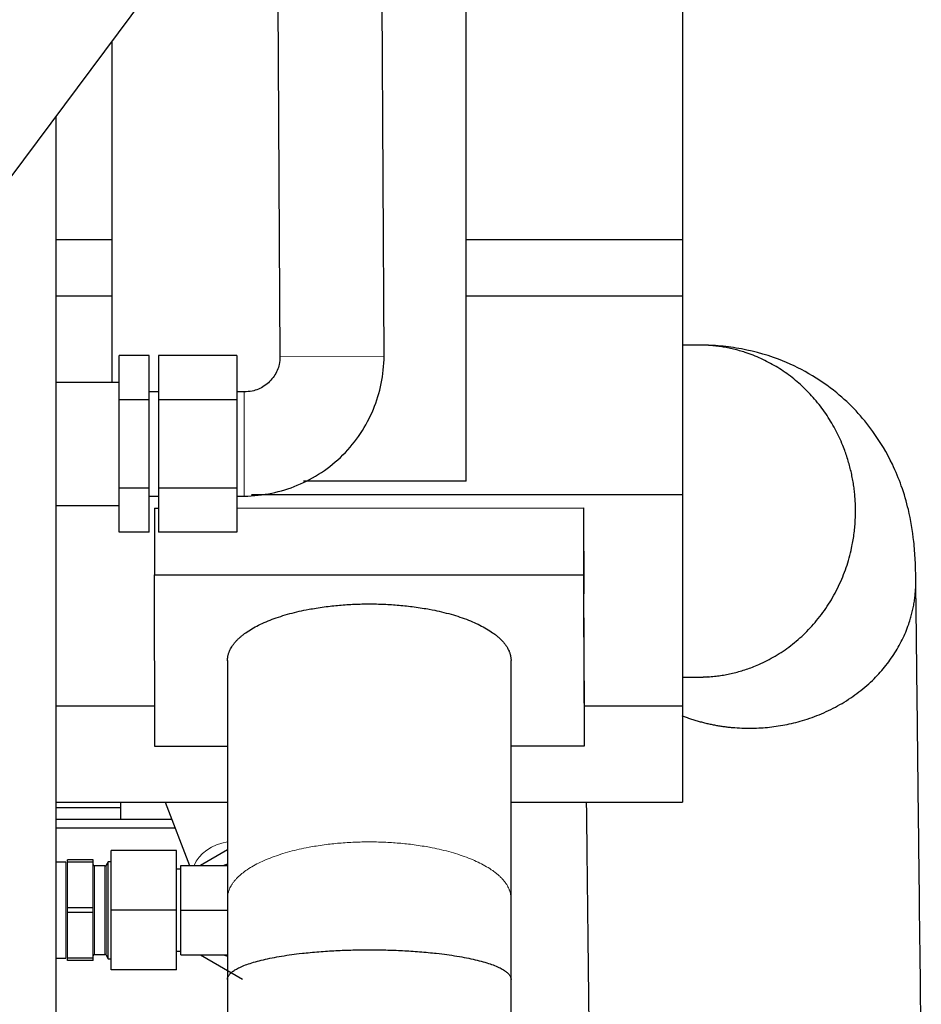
# Model space of a CAD drawing. Header units: inches. Extents: x 0 to 20790, y -12 to 14700.
# Tile 85 of 256: x 7802 to 8043, y 5599 to 5863. Entities that reach past the tile are written whole.
import ezdxf

# ---------------------------------------------------------------- set-up
doc = ezdxf.new("R2010")
doc.units = ezdxf.units.IN
doc.layers.add('1', color=7, linetype='Continuous', true_color=0xffffff)
doc.layers.add('254', color=7, linetype='Continuous', true_color=0xffffff)
doc.styles.add('latin_extended', font='simplex.shx')
doc.dimstyles.get("Standard").update_dxf_attribs({"dimtxt": 0.18, "dimasz": 0.18, "dimexe": 0.18, "dimexo": 0.0625, "dimgap": 0.09, "dimtad": 0, "dimtih": 1, "dimtoh": 1, "dimdec": 4, "dimzin": 0, "dimdsep": 46, "dimtxsty": 'Standard', "dimcen": 0.09, "dimadec": 0, "dimazin": 0, "dimtfac": 1, "dimtdec": 4, "dimtofl": 0, "dimtmove": 0, "dimatfit": 3, "dimfxl": 1, "dimtolj": 1, "dimtzin": 0, "dimarcsym": 0})

# ---------------------------------------------------------------- blocks, each defined once
blk = doc.blocks.new('_U11')
at = {"layer": '254', "color": 3, "linetype": 'Continuous', "lineweight": 13, "transparency": 16777216}
for p, q in [((1931.41, 6671.99), (1001.41, 6671.99)), ((1036.41, 6549.49), (1036.41, 5456.49)), ((7972.41, 5333.99), (1001.41, 5333.99))]:
    blk.add_line(p, q, dxfattribs=at)
at = {"layer": '254', "color": 3, "transparency": 16777216}
for points in [[(1056.83, 6549.49), (1015.99, 6549.49), (1036.41, 6671.99)], [(1015.99, 5456.49), (1056.83, 5456.49), (1036.41, 5333.99)]]:
    blk.add_solid(points, dxfattribs=at)
at = {"layer": 'Defpoints', "color": 0, "transparency": 16777216}
for p in [(1966.41, 6671.99), (1036.41, 5333.99), (8007.41, 5333.99)]:
    blk.add_point(p, dxfattribs=at)
at = {"layer": '254', "color": 2, "lineweight": 13, "transparency": 16777216, "insert": (852.66, 5798.82), "char_height": 122.5, "attachment_point": 1, "rotation": 90, "style": 'latin_extended'}
blk.add_mtext('\\A1;\\C2;1338', dxfattribs=at)

msp = doc.modelspace()

# ---------------------------------------------------------------- linework, layer by layer
at = {"layer": '1', "color": 2, "linetype": 'Continuous', "lineweight": 25}
for p, q in [((7921.411, 5738.987), (7921.411, 5938.987)), ((7758.982, 5766.438), (7844.351, 5880.913)), ((7979.411, 5876.704), (7979.411, 5803.694)), ((7870.912, 5867.458), (7871.412, 5772.413)), ((7899.411, 5772.56), (7898.911, 5867.605)), ((7826.411, 5856.858), (7826.411, 5765.487)), ((7811.411, 5836.732), (7811.411, 5218.998)), ((7826.413, 5803.694), (7811.411, 5803.694)), ((7979.411, 5803.694), (7921.409, 5803.694)), ((7979.411, 5803.694), (7979.411, 5788.61)), ((7826.413, 5788.61), (7811.411, 5788.61)), ((7979.411, 5788.61), (7921.409, 5788.61)), ((7979.411, 5788.61), (7979.411, 5735.379)), ((7828.411, 5760.822), (7828.411, 5772.658)), ((7836.411, 5772.658), (7828.411, 5772.658)), ((7836.411, 5760.822), (7836.411, 5772.658)), ((7838.911, 5772.658), (7838.911, 5760.822)), ((7859.911, 5772.658), (7838.911, 5772.658)), ((7859.911, 5772.658), (7859.911, 5760.822)), ((7828.411, 5765.487), (7811.411, 5765.487)), ((7838.911, 5762.987), (7836.411, 5762.987)), ((7861.911, 5762.987), (7859.911, 5762.987)), ((7828.411, 5737.151), (7828.411, 5760.822)), ((7836.411, 5760.822), (7828.411, 5760.822)), ((7836.411, 5737.151), (7836.411, 5760.822)), ((7838.911, 5760.822), (7838.911, 5737.151)), ((7859.911, 5760.822), (7838.911, 5760.822)), ((7859.911, 5760.822), (7859.911, 5737.151)), ((7921.411, 5738.987), (7877.746, 5738.987)), ((7828.411, 5725.315), (7828.411, 5737.151)), ((7836.411, 5737.151), (7828.411, 5737.151)), ((7836.411, 5725.315), (7836.411, 5737.151)), ((7838.911, 5737.151), (7838.911, 5725.315)), ((7859.911, 5737.151), (7838.911, 5737.151)), ((7859.911, 5737.151), (7859.911, 5725.315)), ((7836.411, 5734.987), (7838.911, 5734.987)), ((7859.911, 5734.987), (7861.911, 5734.987)), ((7979.411, 5735.379), (7863.822, 5735.379)), ((7979.411, 5735.379), (7979.411, 5678.641)), ((7811.411, 5732.487), (7828.411, 5732.487)), ((7837.852, 5731.791), (7838.912, 5731.792)), ((7837.852, 5731.791), (7837.852, 5713.866)), ((7859.912, 5731.801), (7952.852, 5731.84)), ((7952.852, 5731.84), (7952.913, 5708.836)), ((7952.852, 5731.84), (7952.852, 5713.915)), ((7836.411, 5725.315), (7828.411, 5725.315)), ((7859.911, 5725.315), (7838.911, 5725.315)), ((7837.852, 5713.866), (7952.852, 5713.915)), ((7837.975, 5667.905), (7837.852, 5713.866)), ((7952.852, 5713.915), (7952.975, 5667.954)), ((7952.975, 5685.472), (7952.913, 5708.836)), ((7952.975, 5685.472), (7952.975, 5667.954)), ((7837.948, 5678.641), (7811.411, 5678.641)), ((7979.411, 5678.641), (7952.972, 5678.641)), ((7979.411, 5678.641), (7979.411, 5652.986)), ((7857.413, 5667.914), (7837.975, 5667.905)), ((7952.975, 5667.954), (7933.412, 5667.946)), ((7811.411, 5652.986), (7857.415, 5652.986)), ((7828.711, 5652.987), (7828.711, 5651.543)), ((7840.705, 5652.988), (7847.196, 5635.988)), ((7933.411, 5652.986), (7979.411, 5652.986)), ((7811.411, 5651.543), (7828.711, 5651.543)), ((7828.711, 5651.543), (7828.711, 5648.397)), ((7811.411, 5648.397), (7842.459, 5648.397)), ((7843.379, 5645.983), (7811.411, 5645.983)), ((7826.211, 5623.987), (7826.211, 5639.987)), ((7843.711, 5639.987), (7826.211, 5639.987)), ((7843.711, 5623.987), (7843.711, 5639.987)), ((7857.413, 5640.154), (7850.196, 5635.987)), ((7814.111, 5636.887), (7811.411, 5636.887)), ((7814.511, 5636.88), (7814.511, 5637.487)), ((7821.411, 5637.487), (7814.511, 5637.487)), ((7814.511, 5624.594), (7814.511, 5636.88)), ((7821.411, 5636.88), (7814.511, 5636.88)), ((7821.411, 5636.88), (7821.411, 5637.487)), ((7821.411, 5624.594), (7821.411, 5636.88)), ((7824.517, 5635.837), (7821.811, 5635.837)), ((7825.411, 5636.987), (7824.863, 5636.037)), ((7825.411, 5610.987), (7825.411, 5636.987)), ((7826.211, 5636.987), (7825.411, 5636.987)), ((7844.911, 5635.987), (7857.413, 5635.987)), ((7844.911, 5623.987), (7844.911, 5635.987)), ((7844.911, 5634.962), (7843.711, 5634.962)), ((7814.511, 5623.38), (7814.511, 5624.594)), ((7821.411, 5624.594), (7814.511, 5624.594)), ((7814.511, 5611.094), (7814.511, 5623.38)), ((7821.411, 5623.38), (7814.511, 5623.38)), ((7821.411, 5623.38), (7821.411, 5624.594)), ((7821.411, 5611.094), (7821.411, 5623.38)), ((7826.211, 5607.987), (7826.211, 5623.987)), ((7843.711, 5623.987), (7826.211, 5623.987)), ((7843.711, 5607.987), (7843.711, 5623.987)), ((7844.911, 5623.987), (7857.413, 5623.987)), ((7844.911, 5611.987), (7844.911, 5623.987)), ((7821.811, 5612.137), (7824.517, 5612.137)), ((7843.711, 5613.012), (7844.911, 5613.012)), ((7844.911, 5611.987), (7857.413, 5611.987)), ((7850.196, 5611.987), (7861.411, 5605.512)), ((7811.411, 5611.087), (7814.111, 5611.087)), ((7821.411, 5611.094), (7814.511, 5611.094)), ((7814.511, 5610.487), (7814.511, 5611.094)), ((7821.411, 5610.487), (7814.511, 5610.487)), ((7821.411, 5610.487), (7821.411, 5611.094)), ((7824.863, 5611.937), (7825.411, 5610.987)), ((7825.411, 5610.987), (7826.211, 5610.987)), ((7843.711, 5607.987), (7826.211, 5607.987))]:
    msp.add_line(p, q, dxfattribs=at)
at = {"layer": '1', "color": 110, "linetype": 'Continuous', "lineweight": 13}
for p, q in [((7899.411, 5772.56), (7871.412, 5772.413)), ((7861.911, 5734.987), (7861.911, 5762.987)), ((7814.111, 5611.087), (7814.111, 5636.887)), ((7821.811, 5612.137), (7821.811, 5635.837)), ((7824.517, 5612.137), (7824.517, 5635.837)), ((7824.863, 5611.937), (7824.863, 5636.037))]:
    msp.add_line(p, q, dxfattribs=at)
at = {"layer": '1', "color": 2, "linetype": 'Continuous', "lineweight": 25}
for centre, radius, start, end in [((7821.811, 5636.237), 0.4, 180, 270), ((7824.517, 5636.237), 0.4, 270, 330), ((7861.411, 5623.987), 13, 108.08882, 112.61986), ((7821.811, 5611.737), 0.4, 90, 180), ((7824.517, 5611.737), 0.4, 30, 90), ((7861.411, 5623.987), 13, 247.38014, 251.91471)]:
    msp.add_arc(centre, radius, start, end, dxfattribs=at)
at = {"layer": '1', "color": 110, "linetype": 'Continuous', "lineweight": 13}
msp.add_ellipse((7856.884, 5635.845), major_axis=(-8.408, -3.21), ratio=0.682665, start_param=4.3965466, end_param=5.7516529, dxfattribs=at)
at = {"layer": '1', "color": 2, "linetype": 'Continuous', "lineweight": 25}
for points in [[(7983.734, 5775.486), (7982.293, 5775.486), (7980.852, 5775.486), (7979.411, 5775.486)], [(7979.411, 5686.487), (7980.914, 5686.487), (7982.416, 5686.487), (7983.918, 5686.487)]]:
    msp.add_open_spline(points, degree=3, dxfattribs=at)
msp.add_rational_spline([(8025.561, 5735.21), (8024.245, 5749.875), (8016.114, 5768.263), (7998.184, 5775.539), (7983.68, 5775.486)], [1.01661171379, 1.01661171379, 0.965633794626, 1.00688130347, 1.01537351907], degree=4, dxfattribs=at)
for points, knots in [([(8041.909, 5712.412), (8041.903, 5712.917), (8041.888, 5713.884), (8041.846, 5715.693), (8041.727, 5718.751), (8041.3, 5724.228), (8040.203, 5730.724), (8038.321, 5737.299), (8035.256, 5744.754), (8029.948, 5753.704), (8020.096, 5764.198), (8007.204, 5771.573), (7995.805, 5774.558), (7989.241, 5775.303), (7985.903, 5775.466), (7984.399, 5775.487), (7983.734, 5775.486)], [0, 0, 0, 0, 0.0129085, 0.0255517, 0.0521742, 0.1068352, 0.2070652, 0.2828489, 0.345959, 0.4472684, 0.5888053, 0.7733082, 0.8953625, 0.9531248, 0.9792909, 1, 1, 1, 1]), ([(7861.911, 5734.987), (7867.002, 5735.114), (7876.429, 5737.035), (7889.088, 5745.31), (7897.411, 5757.976), (7899.308, 5767.441), (7899.411, 5772.56)], [0, 0, 0, 0, 0.248117, 0.4991408, 0.7508049, 1, 1, 1, 1]), ([(7871.412, 5772.413), (7871.45, 5771.698), (7871.362, 5770.443), (7870.632, 5768.057), (7868.834, 5765.576), (7866.331, 5763.792), (7863.912, 5763.05), (7862.636, 5762.954), (7861.911, 5762.987)], [0, 0, 0, 0, 0.1408408, 0.2537108, 0.4964685, 0.7418705, 0.8572413, 1, 1, 1, 1]), ([(8043.381, 5583.982), (8043.184, 5601.214), (8042.944, 5622.102), (8042.663, 5646.646), (8042.537, 5657.612), (8042.411, 5668.579), (8042.286, 5679.546), (8042.16, 5690.512), (8042.034, 5701.468), (8041.951, 5708.768), (8041.909, 5712.412)], [0, 0, 0, 0, 0.4025307, 0.4879209, 0.5733111, 0.6587013, 0.7440915, 0.8294817, 0.914872, 1, 1, 1, 1]), ([(7857.413, 5690.91), (7857.413, 5680.285), (7857.413, 5666.118), (7857.413, 5648.409), (7857.413, 5637.774), (7857.413, 5630.681), (7857.413, 5627.13)], [0, 0, 0, 0, 0.4997844, 0.6663792, 0.8329741, 1, 1, 1, 1]), ([(7933.413, 5627.13), (7933.413, 5630.681), (7933.413, 5637.774), (7933.413, 5648.409), (7933.413, 5666.118), (7933.413, 5680.285), (7933.413, 5690.91)], [0, 0, 0, 0, 0.1670259, 0.3336208, 0.5002156, 1, 1, 1, 1]), ([(7953.584, 5652.983), (7953.647, 5647.545), (7953.804, 5633.799), (7954.057, 5611.743), (7954.343, 5586.818), (7954.629, 5561.892), (7954.945, 5534.283), (7955.166, 5514.983), (7955.292, 5503.992)], [0, 0, 0, 0, 0.1094987, 0.2767949, 0.4440911, 0.6113872, 0.7786834, 1, 1, 1, 1]), ([(7857.413, 5627.13), (7857.413, 5624.617), (7857.413, 5620.546), (7857.413, 5615.609), (7857.413, 5612.06), (7857.413, 5608.93), (7857.413, 5606.579), (7857.413, 5605.43)], [0, 0, 0, 0, 0.3600767, 0.5754957, 0.6836076, 0.8461163, 1, 1, 1, 1]), ([(7933.413, 5605.43), (7933.413, 5606.887), (7933.413, 5609.38), (7933.413, 5613.644), (7933.413, 5619.487), (7933.413, 5624.196), (7933.413, 5627.13)], [0, 0, 0, 0, 0.1951457, 0.3357532, 0.5796829, 1, 1, 1, 1]), ([(7857.413, 5605.43), (7857.413, 5596.563), (7857.413, 5578.818), (7857.413, 5552.195), (7857.413, 5525.561), (7857.413, 5498.927), (7857.413, 5466.375), (7857.413, 5427.904), (7857.413, 5383.514), (7857.413, 5353.921), (7857.413, 5339.124)], [0, 0, 0, 0, 0.0998882, 0.1999006, 0.299913, 0.3999254, 0.4999378, 0.6666251, 0.8333124, 1, 1, 1, 1]), ([(7933.413, 5339.124), (7933.413, 5361.319), (7933.413, 5405.709), (7933.413, 5458.976), (7933.413, 5498.927), (7933.413, 5525.561), (7933.413, 5552.195), (7933.413, 5578.818), (7933.413, 5596.563), (7933.413, 5605.43)], [0, 0, 0, 0, 0.2500312, 0.5000622, 0.6000746, 0.700087, 0.8000994, 0.9001118, 1, 1, 1, 1])]:
    msp.add_open_spline(points, degree=3, knots=knots, dxfattribs=at)
for points, weights, knots in [([(7983.969, 5686.487), (7984.943, 5686.491), (7985.908, 5686.526), (7986.86, 5686.593), (8002.554, 5688.18), (8021.456, 5697.995), (8026.967, 5719.548), (8025.561, 5735.21)], [1.01537805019, 1.0159530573, 1.01637727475, 1.01661171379, 1.01661171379, 0.958470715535, 1.01661171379, 1.01661171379], [0, 0, 0, 0, 0, 0.0597085, 0.0597085, 0.0597085, 1, 1, 1, 1, 1]), ([(7979.235, 5676.14), (7983.84, 5674.338), (7988.637, 5673.196), (7993.396, 5672.722), (8013.593, 5672.951), (8034.412, 5680.107), (8042.068, 5698.58), (8041.909, 5712.419)], [1.00220268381, 1.00655305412, 1.01193054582, 1.01661171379, 1.01661171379, 0.958470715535, 1.01661171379, 1.01661171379], [0, 0, 0, 0, 0, 0.2210321, 0.2210321, 0.2210321, 1, 1, 1, 1, 1]), ([(7857.413, 5690.899), (7857.413, 5690.902), (7857.413, 5690.905), (7857.413, 5690.908), (7857.413, 5696.28), (7864.131, 5703.413), (7881.978, 5706.097), (7908.848, 5706.097), (7926.696, 5703.413), (7933.413, 5696.28), (7933.413, 5690.91)], [1.01661162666, 1.0166116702, 1.01661169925, 1.01661171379, 1.01661171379, 0.958470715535, 1.01661171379, 1.01661171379, 0.958470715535, 1.01661171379, 1.01661171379], [0, 0, 0, 0, 0, 0.0002499, 0.0002499, 0.0002499, 0.500125, 0.500125, 0.500125, 1, 1, 1, 1, 1]), ([(7857.413, 5605.43), (7857.413, 5608.238), (7864.131, 5611.97), (7881.978, 5613.374), (7908.848, 5613.374), (7926.696, 5611.97), (7933.413, 5608.238), (7933.413, 5605.43)], [1.01661171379, 1.01661171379, 0.958470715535, 1.01661171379, 1.01661171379, 0.958470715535, 1.01661171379, 1.01661171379], [0, 0, 0, 0, 0, 0.5, 0.5, 0.5, 1, 1, 1, 1, 1])]:
    msp.add_rational_spline(points, weights, degree=4, knots=knots, dxfattribs=at)
at = {"layer": '1', "color": 110, "linetype": 'Continuous', "lineweight": 13}
msp.add_rational_spline([(7857.413, 5627.13), (7857.413, 5632.492), (7864.131, 5639.616), (7881.978, 5642.297), (7908.848, 5642.297), (7926.696, 5639.616), (7933.413, 5632.492), (7933.413, 5627.13)], [1.01661171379, 1.01661171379, 0.958470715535, 1.01661171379, 1.01661171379, 0.958470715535, 1.01661171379, 1.01661171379], degree=4, knots=[0, 0, 0, 0, 0, 0.5, 0.5, 0.5, 1, 1, 1, 1, 1], dxfattribs=at)

# ---------------------------------------------------------------- dimensions: what is measured, and where the dimension line sits
at = {"layer": '254', "color": 2, "linetype": 'Continuous', "lineweight": 13}
dim = msp.add_linear_dim(base=(1036.411, 5333.987), p1=(1966.411, 6671.987), p2=(8007.411, 5333.987), angle=90, text='\\C2;1338', dimstyle='Standard', override={"dimscale": 35, "dimtxt": 3.5, "dimasz": 3.5, "dimexe": 1, "dimexo": 1, "dimgap": 1.75, "dimtad": 1, "dimtih": 0, "dimtoh": 0, "dimdec": 2, "dimlfac": 0.028571, "dimzin": 8, "dimdsep": 46, "dimlunit": 2, "dimpost": '', "dimtxsty": 'latin_extended', "dimsah": 1, "dimse1": 0, "dimse2": 0, "dimsd1": 0, "dimsd2": 0, "dimclrd": 3, "dimclre": 3, "dimclrt": 2, "dimtol": 0, "dimtm": -0.1, "dimtfac": 0.714286, "dimtdec": 3, "dimtofl": 1, "dimtmove": 0, "dimtzin": 8, "dimlwd": 13, "dimlwe": 13}, dxfattribs=at)
dim.commit()
dim.dimension.update_dxf_attribs({"geometry": '_U11', "text_midpoint": (1036.411, 6002.987), "dimtype": 160})

doc.saveas('drawing.dxf')
